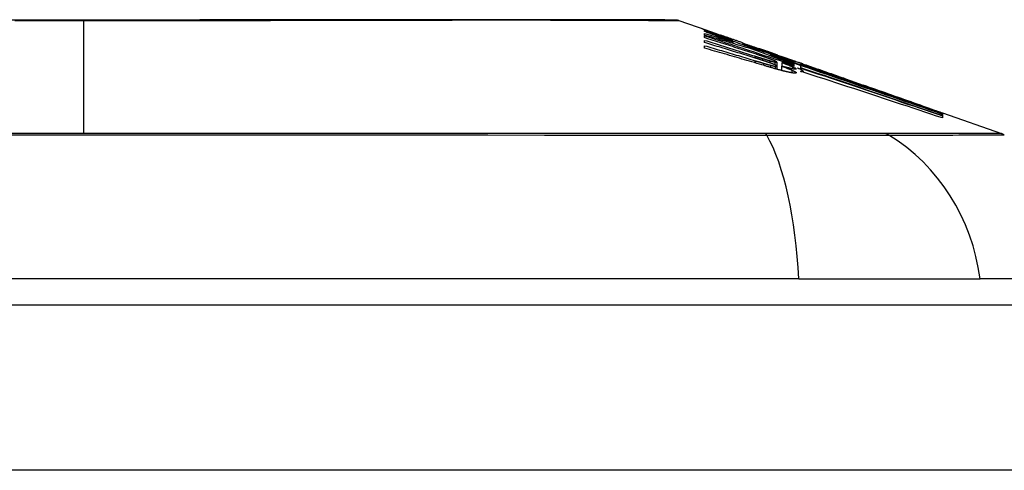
# Model space of a CAD drawing. Header units: inches. Extents: x 18 to 388, y 34 to 188.
# Tile 50 of 159: x 85.698 to 86.289, y 187.827 to 188.097. Entities that reach past the tile are written whole.
import ezdxf

# ---------------------------------------------------------------- set-up
doc = ezdxf.new("R2010")
doc.units = ezdxf.units.IN
doc.header["$MEASUREMENT"] = 0
doc.layers.add('Visible Edges(ANSI)', color=7, linetype='Continuous', lineweight=25)
doc.layers.add('Visible Tangent Edges(ANSI)', color=7, linetype='Continuous', lineweight=25)

msp = doc.modelspace()

# ---------------------------------------------------------------- linework, layer by layer
at = {"layer": 'Visible Edges(ANSI)'}
for p, q in [((86.09357, 188.09626), (86.11038, 188.09038)), ((86.10903, 188.08964), (86.10903, 188.09026)), ((86.10903, 188.08738), (86.10903, 188.08848)), ((86.10903, 188.08598), (86.10903, 188.08711)), ((86.10903, 188.08302), (86.10903, 188.08437)), ((86.11546, 188.08858), (86.11899, 188.08733)), ((86.11867, 188.0874), (86.11867, 188.08699)), ((86.1256, 188.08481), (86.1256, 188.0845)), ((86.12592, 188.08339), (86.12592, 188.08256)), ((86.10903, 188.07965), (86.10903, 188.08116)), ((86.13223, 188.08218), (86.13223, 188.08273)), ((86.1372, 188.0799), (86.1372, 188.07917)), ((86.14508, 188.07823), (86.14155, 188.07947)), ((86.14155, 188.07947), (86.14155, 188.07927)), ((86.14155, 188.07927), (86.14155, 188.07897)), ((86.1486, 188.07567), (86.1486, 188.07497)), ((86.15243, 188.07135), (86.15243, 188.06892)), ((86.15268, 188.07554), (86.1559, 188.07443)), ((86.15295, 188.07543), (86.15295, 188.07511)), ((86.16488, 188.06988), (86.15919, 188.07197)), ((86.161, 188.07266), (86.16558, 188.07106)), ((86.16258, 188.07167), (86.16258, 188.07121)), ((86.15243, 188.06892), (86.15243, 188.06706)), ((86.15512, 188.06899), (86.15512, 188.06634)), ((86.15533, 188.07109), (86.15533, 188.07108)), ((86.15533, 188.07108), (86.15533, 188.06893)), ((86.16258, 188.07053), (86.16258, 188.06979)), ((86.16258, 188.06948), (86.16258, 188.06871)), ((86.16475, 188.06776), (86.16671, 188.06711)), ((86.16671, 188.06921), (86.16488, 188.06988)), ((86.16565, 188.07103), (86.16558, 188.07106)), ((86.16671, 188.06794), (86.16671, 188.06921)), ((86.16671, 188.06711), (86.16671, 188.06772)), ((86.16671, 188.06711), (86.16671, 188.06687)), ((86.16685, 188.06967), (86.16685, 188.07035)), ((86.16685, 188.06967), (86.16685, 188.0695)), ((86.16817, 188.0701), (86.16817, 188.07007)), ((86.16817, 188.06588), (86.16817, 188.06527)), ((86.19361, 188.06125), (86.20417, 188.05755)), ((86.24942, 188.04155), (86.24942, 188.04103)), ((86.25165, 188.04093), (86.25165, 188.04026)), ((86.25165, 188.04093), (86.2871, 188.02852)), ((86.25165, 188.04077), (86.25165, 188.04076)), ((86.25165, 188.04077), (86.25165, 188.04077)), ((86.25165, 188.04076), (86.25165, 188.04026)), ((86.25165, 188.04017), (86.25165, 188.03927)), ((86.25165, 188.03913), (86.25165, 188.03788)), ((86.16545, 187.94162), (85.30807, 187.94162)), ((86.16545, 187.94162), (86.27423, 187.94162)), ((86.347, 187.94162), (86.27423, 187.94162)), ((18.28276, 187.92587), (89.88776, 187.92587))]:
    msp.add_line(p, q, dxfattribs=at)
at = {"layer": 'Visible Edges(ANSI)', "flags": 128}
for points in [[(86.09196, 188.09654), (86.09153, 188.09654), (86.09024, 188.09654), (86.0881, 188.09655), (86.08514, 188.09656), (86.08133, 188.09657), (86.07669, 188.09658), (86.07122, 188.09659), (86.06492, 188.09661), (86.05783, 188.09662), (86.04997, 188.09664), (86.04138, 188.09666), (86.03208, 188.09667), (86.02209, 188.09669), (86.0114, 188.09671), (86.00004, 188.09672), (85.98807, 188.09672), (85.97548, 188.09672), (85.96231, 188.09671), (85.9486, 188.09669), (85.93439, 188.09667), (85.91969, 188.09666), (85.90451, 188.09664), (85.88892, 188.09662), (85.87297, 188.09661), (85.85672, 188.09659), (85.84022, 188.09658), (85.82346, 188.09657), (85.80646, 188.09656), (85.78927, 188.09655), (85.77195, 188.09654), (85.75458, 188.09654), (85.73721, 188.09654), (85.71982, 188.09654), (85.70242, 188.09654), (85.68505, 188.09655)], [(86.11183, 188.08953), (86.11123, 188.08976), (86.11068, 188.08997), (86.11018, 188.09017), (86.10973, 188.09035), (86.10932, 188.09051), (86.10896, 188.09066), (86.10865, 188.09079), (86.10839, 188.0909), (86.10817, 188.091), (86.10799, 188.09108), (86.10786, 188.09114), (86.10776, 188.09119), (86.10771, 188.09122), (86.10769, 188.09125), (86.1077, 188.09125), (86.10776, 188.09125), (86.10785, 188.09122), (86.10798, 188.09119), (86.10816, 188.09113), (86.10837, 188.09106), (86.10864, 188.09098), (86.10895, 188.09087), (86.1093, 188.09075), (86.10971, 188.09061)], [(86.10903, 188.09026), (86.11011, 188.08987), (86.11118, 188.08948), (86.11226, 188.08908), (86.11334, 188.08868), (86.11443, 188.08828), (86.11553, 188.08788), (86.11663, 188.08748), (86.11773, 188.08707), (86.11885, 188.08666), (86.11998, 188.08624), (86.12111, 188.08583), (86.12226, 188.0854), (86.12342, 188.08498), (86.12459, 188.08455), (86.12577, 188.08411), (86.12697, 188.08367), (86.12819, 188.08322), (86.12942, 188.08277), (86.13067, 188.08231), (86.13194, 188.08184), (86.13322, 188.08137), (86.13453, 188.08088), (86.13586, 188.0804), (86.1372, 188.0799)], [(86.12592, 188.08339), (86.12518, 188.08366), (86.12445, 188.08394), (86.12373, 188.0842), (86.123, 188.08447), (86.12228, 188.08474), (86.12156, 188.08501), (86.12084, 188.08527), (86.12012, 188.08554), (86.11941, 188.0858), (86.1187, 188.08606), (86.11799, 188.08633), (86.11729, 188.08659), (86.11659, 188.08685), (86.11589, 188.08711), (86.11519, 188.08737), (86.11449, 188.08762), (86.1138, 188.08788), (86.11311, 188.08813), (86.11243, 188.08839), (86.11174, 188.08864), (86.11106, 188.08889), (86.11038, 188.08914), (86.10971, 188.08939), (86.10903, 188.08964)], [(86.10971, 188.09061), (86.10987, 188.09055), (86.11005, 188.09049), (86.11022, 188.09043), (86.11041, 188.09037), (86.1106, 188.0903), (86.1108, 188.09023), (86.111, 188.09016), (86.11121, 188.09008), (86.11143, 188.09001), (86.11165, 188.08993), (86.11189, 188.08985), (86.11212, 188.08976), (86.11237, 188.08968), (86.11262, 188.08959), (86.11288, 188.0895), (86.11314, 188.0894), (86.11341, 188.08931), (86.11368, 188.08921), (86.11396, 188.08911), (86.11425, 188.08901), (86.11454, 188.0889), (86.11484, 188.0888), (86.11515, 188.08869), (86.11546, 188.08858)], [(86.1256, 188.0845), (86.12494, 188.08474), (86.12427, 188.08498), (86.12361, 188.08521), (86.12295, 188.08545), (86.12229, 188.08568), (86.12164, 188.08592), (86.121, 188.08615), (86.12036, 188.08638), (86.11973, 188.08661), (86.11911, 188.08683), (86.1185, 188.08705), (86.11789, 188.08727), (86.1173, 188.08749), (86.11672, 188.0877), (86.11616, 188.08791), (86.11561, 188.08811), (86.11507, 188.08831), (86.11455, 188.0885), (86.11405, 188.08869), (86.11357, 188.08887), (86.1131, 188.08905), (86.11266, 188.08921), (86.11223, 188.08937), (86.11183, 188.08953)], [(86.10903, 188.08848), (86.10974, 188.08827), (86.11044, 188.08806), (86.11115, 188.08785), (86.11185, 188.08765), (86.11256, 188.08744), (86.11326, 188.08723), (86.11397, 188.08702), (86.11467, 188.08681), (86.11537, 188.0866), (86.11608, 188.08639), (86.11678, 188.08618), (86.11749, 188.08596), (86.11819, 188.08575), (86.11889, 188.08554), (86.1196, 188.08533), (86.1203, 188.08511), (86.121, 188.0849), (86.12171, 188.08469), (86.12241, 188.08447), (86.12311, 188.08426), (86.12381, 188.08404), (86.12451, 188.08383), (86.12521, 188.08361), (86.12592, 188.08339)], [(86.13752, 188.07908), (86.13634, 188.07944), (86.13516, 188.0798), (86.13397, 188.08015), (86.13279, 188.08051), (86.13161, 188.08086), (86.13043, 188.08122), (86.12924, 188.08157), (86.12806, 188.08192), (86.12687, 188.08227), (86.12568, 188.08262), (86.1245, 188.08297), (86.12331, 188.08332), (86.12212, 188.08367), (86.12093, 188.08401), (86.11974, 188.08435), (86.11856, 188.0847), (86.11737, 188.08504), (86.11618, 188.08538), (86.11499, 188.08571), (86.1138, 188.08605), (86.11261, 188.08639), (86.11142, 188.08672), (86.11023, 188.08705), (86.10903, 188.08738)], [(86.10903, 188.08711), (86.11126, 188.08638), (86.11349, 188.08566), (86.11572, 188.08493), (86.11796, 188.08421), (86.1202, 188.08348), (86.12244, 188.08274), (86.12468, 188.08201), (86.12692, 188.08128), (86.12916, 188.08054), (86.1314, 188.07981), (86.13364, 188.07907), (86.13589, 188.07833), (86.13813, 188.07759), (86.14037, 188.07685), (86.1426, 188.07611), (86.14484, 188.07537), (86.14707, 188.07464), (86.1493, 188.0739), (86.15152, 188.07316), (86.15374, 188.07242), (86.15596, 188.07168), (86.15817, 188.07095), (86.16038, 188.07021), (86.16258, 188.06948)], [(86.1401, 188.07601), (86.13882, 188.07642), (86.13753, 188.07684), (86.13624, 188.07726), (86.13494, 188.07768), (86.13365, 188.0781), (86.13236, 188.07851), (86.13107, 188.07893), (86.12977, 188.07935), (86.12848, 188.07976), (86.12718, 188.08018), (86.12589, 188.0806), (86.12459, 188.08101), (86.12329, 188.08143), (86.122, 188.08185), (86.1207, 188.08226), (86.1194, 188.08268), (86.11811, 188.08309), (86.11681, 188.0835), (86.11551, 188.08392), (86.11422, 188.08433), (86.11292, 188.08474), (86.11162, 188.08516), (86.11033, 188.08557), (86.10903, 188.08598)], [(86.10903, 188.08437), (86.11029, 188.08399), (86.11154, 188.0836), (86.11279, 188.08321), (86.11404, 188.08283), (86.1153, 188.08244), (86.11655, 188.08205), (86.1178, 188.08166), (86.11906, 188.08127), (86.12031, 188.08088), (86.12156, 188.08049), (86.12282, 188.0801), (86.12407, 188.07971), (86.12532, 188.07932), (86.12657, 188.07893), (86.12783, 188.07854), (86.12908, 188.07814), (86.13033, 188.07775), (86.13158, 188.07736), (86.13283, 188.07697), (86.13408, 188.07657), (86.13533, 188.07618), (86.13658, 188.07578), (86.13782, 188.07539), (86.13907, 188.075)], [(86.12188, 188.08635), (86.12139, 188.08651), (86.12095, 188.08667), (86.12055, 188.0868), (86.12019, 188.08693), (86.11987, 188.08704), (86.1196, 188.08713), (86.11936, 188.08721), (86.11917, 188.08727), (86.11901, 188.08732), (86.11888, 188.08736), (86.11878, 188.08739), (86.11872, 188.0874), (86.11868, 188.08741), (86.11867, 188.0874), (86.11869, 188.08739), (86.11874, 188.08736), (86.11885, 188.08731), (86.119, 188.08725), (86.11919, 188.08717), (86.11944, 188.08707), (86.11973, 188.08696), (86.12007, 188.08683), (86.12046, 188.08668), (86.12089, 188.08652)], [(86.12089, 188.08652), (86.12104, 188.08647), (86.1212, 188.08641), (86.12136, 188.08635), (86.12152, 188.08629), (86.12169, 188.08623), (86.12186, 188.08616), (86.12204, 188.0861), (86.12221, 188.08603), (86.1224, 188.08597), (86.12258, 188.0859), (86.12277, 188.08583), (86.12297, 188.08576), (86.12316, 188.08569), (86.12337, 188.08561), (86.12357, 188.08554), (86.12378, 188.08546), (86.12399, 188.08538), (86.12421, 188.08531), (86.12443, 188.08523), (86.12466, 188.08515), (86.12489, 188.08506), (86.12512, 188.08498), (86.12536, 188.0849), (86.1256, 188.08481)], [(86.13223, 188.08273), (86.13177, 188.08289), (86.13131, 188.08305), (86.13084, 188.08322), (86.13038, 188.08338), (86.12991, 188.08354), (86.12945, 188.0837), (86.12899, 188.08386), (86.12853, 188.08402), (86.12807, 188.08418), (86.12762, 188.08434), (86.12717, 188.0845), (86.12672, 188.08466), (86.12627, 188.08481), (86.12583, 188.08497), (86.12539, 188.08512), (86.12496, 188.08527), (86.12453, 188.08542), (86.12412, 188.08557), (86.12371, 188.08571), (86.12332, 188.08584), (86.12294, 188.08598), (86.12257, 188.08611), (86.12222, 188.08623), (86.12188, 188.08635)], [(86.13886, 188.07391), (86.13762, 188.07429), (86.13638, 188.07468), (86.13515, 188.07506), (86.13391, 188.07544), (86.13266, 188.07583), (86.13142, 188.07621), (86.13018, 188.07659), (86.12894, 188.07697), (86.1277, 188.07735), (86.12645, 188.07773), (86.12521, 188.07811), (86.12397, 188.07849), (86.12272, 188.07887), (86.12148, 188.07925), (86.12023, 188.07963), (86.11899, 188.08001), (86.11774, 188.08039), (86.1165, 188.08077), (86.11526, 188.08114), (86.11401, 188.08152), (86.11277, 188.08189), (86.11152, 188.08227), (86.11028, 188.08264), (86.10903, 188.08302)], [(86.10903, 188.08116), (86.1103, 188.0808), (86.11157, 188.08043), (86.11283, 188.08006), (86.1141, 188.07969), (86.11536, 188.07932), (86.11663, 188.07895), (86.1179, 188.07857), (86.11916, 188.0782), (86.12043, 188.07783), (86.12169, 188.07745), (86.12296, 188.07708), (86.12423, 188.0767), (86.12549, 188.07633), (86.12676, 188.07595), (86.12802, 188.07558), (86.12928, 188.0752), (86.13055, 188.07482), (86.13181, 188.07444), (86.13307, 188.07407), (86.13434, 188.07369), (86.1356, 188.07331), (86.13686, 188.07293), (86.13812, 188.07255), (86.13938, 188.07217)], [(86.14487, 188.06923), (86.14338, 188.06967), (86.14189, 188.07012), (86.14041, 188.07056), (86.13892, 188.071), (86.13743, 188.07144), (86.13594, 188.07188), (86.13444, 188.07231), (86.13295, 188.07275), (86.13146, 188.07319), (86.12997, 188.07363), (86.12847, 188.07406), (86.12698, 188.0745), (86.12548, 188.07493), (86.12399, 188.07536), (86.12249, 188.0758), (86.121, 188.07623), (86.1195, 188.07666), (86.11801, 188.07709), (86.11651, 188.07752), (86.11502, 188.07794), (86.11352, 188.07837), (86.11203, 188.0788), (86.11053, 188.07922), (86.10903, 188.07965)], [(86.13223, 188.08265), (86.13274, 188.08248), (86.13324, 188.0823), (86.13372, 188.08213), (86.13419, 188.08197), (86.13463, 188.08181), (86.13506, 188.08167), (86.13546, 188.08152), (86.13585, 188.08139), (86.13621, 188.08126), (86.13657, 188.08114), (86.13693, 188.08101), (86.13729, 188.08089), (86.13765, 188.08076), (86.13801, 188.08064), (86.13836, 188.08051), (86.13872, 188.08039), (86.13908, 188.08026), (86.13943, 188.08014), (86.13979, 188.08001), (86.14014, 188.07989), (86.1405, 188.07977), (86.14085, 188.07964), (86.1412, 188.07952), (86.14155, 188.0794)], [(86.14414, 188.07808), (86.14365, 188.07825), (86.14316, 188.07842), (86.14267, 188.07859), (86.14218, 188.07875), (86.14169, 188.07892), (86.14119, 188.07909), (86.1407, 188.07926), (86.14021, 188.07943), (86.13971, 188.0796), (86.13922, 188.07977), (86.13872, 188.07994), (86.13822, 188.08011), (86.13773, 188.08028), (86.13723, 188.08045), (86.13673, 188.08062), (86.13623, 188.0808), (86.13573, 188.08097), (86.13524, 188.08114), (86.13474, 188.08131), (86.13424, 188.08149), (86.13374, 188.08166), (86.13324, 188.08183), (86.13273, 188.08201), (86.13223, 188.08218)], [(86.1372, 188.0799), (86.13826, 188.07956), (86.13932, 188.07923), (86.14038, 188.07889), (86.14144, 188.07855), (86.1425, 188.07821), (86.14356, 188.07787), (86.14462, 188.07753), (86.14568, 188.07719), (86.14674, 188.07685), (86.1478, 188.07651), (86.14886, 188.07617), (86.14992, 188.07582), (86.15098, 188.07548), (86.15204, 188.07514), (86.15309, 188.07479), (86.15415, 188.07445), (86.15521, 188.0741), (86.15626, 188.07375), (86.15732, 188.07341), (86.15837, 188.07306), (86.15942, 188.07271), (86.16048, 188.07237), (86.16153, 188.07202), (86.16258, 188.07167)], [(86.16258, 188.06979), (86.16157, 188.07016), (86.16056, 188.07053), (86.15955, 188.07091), (86.15855, 188.07128), (86.15754, 188.07165), (86.15653, 188.07202), (86.15553, 188.0724), (86.15451, 188.07277), (86.1535, 188.07315), (86.15248, 188.07352), (86.15146, 188.0739), (86.15044, 188.07428), (86.14941, 188.07467), (86.14837, 188.07505), (86.14733, 188.07544), (86.14627, 188.07583), (86.14522, 188.07622), (86.14415, 188.07662), (86.14307, 188.07702), (86.14198, 188.07742), (86.14088, 188.07783), (86.13977, 188.07824), (86.13865, 188.07866), (86.13752, 188.07908)], [(86.14155, 188.07927), (86.14193, 188.07914), (86.14231, 188.07901), (86.14269, 188.07887), (86.14307, 188.07874), (86.14345, 188.07861), (86.14383, 188.07848), (86.14421, 188.07835), (86.14458, 188.07822), (86.14496, 188.07809), (86.14533, 188.07797), (86.1457, 188.07784), (86.14606, 188.07771), (86.14642, 188.07759), (86.14678, 188.07747), (86.14713, 188.07735), (86.14748, 188.07723), (86.14782, 188.07711), (86.14816, 188.077), (86.14849, 188.07689), (86.14881, 188.07678), (86.14913, 188.07667), (86.14945, 188.07656), (86.14975, 188.07646), (86.15005, 188.07636)], [(86.15429, 188.07467), (86.15391, 188.07479), (86.15351, 188.07493), (86.15312, 188.07506), (86.15272, 188.07519), (86.15232, 188.07532), (86.15192, 188.07546), (86.15151, 188.0756), (86.1511, 188.07573), (86.15069, 188.07587), (86.15027, 188.07601), (86.14985, 188.07615), (86.14943, 188.07629), (86.149, 188.07644), (86.14857, 188.07658), (86.14814, 188.07673), (86.14771, 188.07687), (86.14727, 188.07702), (86.14683, 188.07717), (86.14639, 188.07732), (86.14595, 188.07747), (86.1455, 188.07762), (86.14505, 188.07778), (86.1446, 188.07793), (86.14414, 188.07808)], [(86.1488, 188.07693), (86.14866, 188.07698), (86.14852, 188.07703), (86.14838, 188.07708), (86.14823, 188.07713), (86.14808, 188.07718), (86.14794, 188.07723), (86.14779, 188.07728), (86.14764, 188.07733), (86.14749, 188.07739), (86.14733, 188.07744), (86.14718, 188.07749), (86.14703, 188.07755), (86.14687, 188.0776), (86.14671, 188.07766), (86.14656, 188.07771), (86.1464, 188.07777), (86.14624, 188.07783), (86.14607, 188.07788), (86.14591, 188.07794), (86.14575, 188.078), (86.14558, 188.07806), (86.14541, 188.07811), (86.14524, 188.07817), (86.14508, 188.07823)], [(86.14378, 188.07235), (86.14358, 188.07242), (86.14337, 188.07248), (86.14317, 188.07255), (86.14297, 188.07261), (86.14276, 188.07268), (86.14256, 188.07275), (86.14235, 188.07281), (86.14215, 188.07288), (86.14194, 188.07294), (86.14174, 188.07301), (86.14153, 188.07307), (86.14133, 188.07314), (86.14112, 188.0732), (86.14092, 188.07327), (86.14071, 188.07333), (86.14051, 188.0734), (86.1403, 188.07346), (86.1401, 188.07352), (86.13989, 188.07359), (86.13969, 188.07365), (86.13948, 188.07372), (86.13927, 188.07378), (86.13907, 188.07385), (86.13886, 188.07391)], [(86.13907, 188.075), (86.13926, 188.07493), (86.13946, 188.07487), (86.13966, 188.07481), (86.13985, 188.07475), (86.14005, 188.07468), (86.14025, 188.07462), (86.14044, 188.07456), (86.14064, 188.0745), (86.14084, 188.07444), (86.14103, 188.07437), (86.14123, 188.07431), (86.14142, 188.07425), (86.14162, 188.07419), (86.14182, 188.07413), (86.14201, 188.07406), (86.14221, 188.074), (86.14241, 188.07394), (86.1426, 188.07388), (86.1428, 188.07382), (86.143, 188.07376), (86.14319, 188.07369), (86.14339, 188.07363), (86.14358, 188.07357), (86.14378, 188.07351)], [(86.13938, 188.07217), (86.13959, 188.0721), (86.1398, 188.07204), (86.14001, 188.07198), (86.14022, 188.07191), (86.14044, 188.07185), (86.14065, 188.07179), (86.14086, 188.07172), (86.14107, 188.07166), (86.14128, 188.07159), (86.14149, 188.07153), (86.14171, 188.07147), (86.14192, 188.0714), (86.14213, 188.07134), (86.14234, 188.07128), (86.14255, 188.07121), (86.14277, 188.07115), (86.14298, 188.07109), (86.14319, 188.07102), (86.1434, 188.07096), (86.14361, 188.0709), (86.14382, 188.07084), (86.14403, 188.07077), (86.14424, 188.07071), (86.14445, 188.07065)], [(86.14647, 188.07386), (86.14623, 188.07395), (86.14598, 188.07404), (86.14572, 188.07413), (86.14547, 188.07421), (86.14521, 188.0743), (86.14495, 188.07439), (86.14468, 188.07449), (86.14442, 188.07458), (86.14415, 188.07467), (86.14389, 188.07476), (86.14362, 188.07485), (86.14335, 188.07494), (86.14309, 188.07502), (86.14282, 188.07511), (86.14255, 188.0752), (86.14228, 188.07529), (86.14201, 188.07538), (86.14173, 188.07547), (86.14146, 188.07556), (86.14119, 188.07565), (86.14092, 188.07574), (86.14065, 188.07583), (86.14037, 188.07592), (86.1401, 188.07601)], [(86.14378, 188.07351), (86.14396, 188.07345), (86.14415, 188.07339), (86.14433, 188.07334), (86.14451, 188.07328), (86.14469, 188.07322), (86.14488, 188.07317), (86.14506, 188.07311), (86.14524, 188.07305), (86.14542, 188.073), (86.1456, 188.07294), (86.14578, 188.07289), (86.14596, 188.07283), (86.14614, 188.07278), (86.14632, 188.07273), (86.1465, 188.07267), (86.14668, 188.07262), (86.14685, 188.07256), (86.14703, 188.07251), (86.14721, 188.07246), (86.14738, 188.07241), (86.14756, 188.07236), (86.14773, 188.0723), (86.14791, 188.07225), (86.14808, 188.0722)], [(86.14813, 188.07088), (86.14796, 188.07094), (86.14779, 188.071), (86.14762, 188.07106), (86.14745, 188.07112), (86.14727, 188.07118), (86.1471, 188.07124), (86.14692, 188.07131), (86.14674, 188.07137), (86.14656, 188.07143), (86.14639, 188.07149), (86.1462, 188.07155), (86.14602, 188.07161), (86.14584, 188.07167), (86.14566, 188.07173), (86.14547, 188.0718), (86.14529, 188.07186), (86.1451, 188.07192), (86.14492, 188.07198), (86.14473, 188.07204), (86.14454, 188.0721), (86.14435, 188.07217), (86.14416, 188.07223), (86.14397, 188.07229), (86.14378, 188.07235)], [(86.1502, 188.07247), (86.15008, 188.07252), (86.14995, 188.07257), (86.14981, 188.07262), (86.14968, 188.07268), (86.14954, 188.07273), (86.1494, 188.07279), (86.14925, 188.07284), (86.1491, 188.0729), (86.14895, 188.07296), (86.1488, 188.07301), (86.14865, 188.07307), (86.14849, 188.07313), (86.14833, 188.07319), (86.14817, 188.07325), (86.14801, 188.07331), (86.14784, 188.07337), (86.14767, 188.07343), (86.14751, 188.07349), (86.14734, 188.07355), (86.14717, 188.07361), (86.14699, 188.07367), (86.14682, 188.07374), (86.14665, 188.0738), (86.14647, 188.07386)], [(86.14808, 188.0722), (86.14824, 188.07216), (86.14839, 188.07211), (86.14855, 188.07207), (86.1487, 188.07202), (86.14885, 188.07198), (86.149, 188.07194), (86.14915, 188.0719), (86.14929, 188.07186), (86.14944, 188.07182), (86.14958, 188.07178), (86.14972, 188.07175), (86.14985, 188.07171), (86.14998, 188.07167), (86.15011, 188.07164), (86.15024, 188.07161), (86.15036, 188.07158), (86.15048, 188.07155), (86.1506, 188.07152), (86.15071, 188.07149), (86.15083, 188.07147), (86.15093, 188.07144), (86.15104, 188.07142), (86.15114, 188.07139), (86.15124, 188.07137)], [(86.16258, 188.07121), (86.162, 188.0714), (86.16142, 188.07159), (86.16083, 188.07178), (86.16025, 188.07196), (86.15967, 188.07215), (86.15909, 188.07234), (86.15851, 188.07252), (86.15792, 188.07271), (86.15734, 188.0729), (86.15676, 188.07308), (86.15618, 188.07327), (86.15559, 188.07345), (86.15501, 188.07364), (86.15443, 188.07383), (86.15384, 188.07401), (86.15326, 188.0742), (86.15268, 188.07438), (86.1521, 188.07457), (86.15151, 188.07475), (86.15093, 188.07493), (86.15035, 188.07512), (86.14976, 188.0753), (86.14918, 188.07548), (86.1486, 188.07567)], [(86.1486, 188.07567), (86.14916, 188.07546), (86.14972, 188.07525), (86.15029, 188.07504), (86.15086, 188.07483), (86.15143, 188.07462), (86.15201, 188.07441), (86.15258, 188.0742), (86.15316, 188.07399), (86.15374, 188.07378), (86.15432, 188.07356), (86.1549, 188.07335), (86.15548, 188.07313), (86.15607, 188.07292), (86.15665, 188.0727), (86.15724, 188.07249), (86.15783, 188.07227), (86.15842, 188.07205), (86.15901, 188.07184), (86.1596, 188.07162), (86.1602, 188.0714), (86.16079, 188.07118), (86.16139, 188.07096), (86.16198, 188.07075), (86.16258, 188.07053)], [(86.15176, 188.07588), (86.15166, 188.07591), (86.15157, 188.07595), (86.15147, 188.07598), (86.15137, 188.07602), (86.15126, 188.07606), (86.15116, 188.07609), (86.15105, 188.07613), (86.15094, 188.07617), (86.15083, 188.07621), (86.15071, 188.07625), (86.15059, 188.0763), (86.15047, 188.07634), (86.15035, 188.07638), (86.15022, 188.07643), (86.15009, 188.07647), (86.14996, 188.07652), (86.14982, 188.07657), (86.14968, 188.07662), (86.14954, 188.07667), (86.1494, 188.07672), (86.14926, 188.07677), (86.14911, 188.07682), (86.14896, 188.07687), (86.1488, 188.07693)], [(86.15005, 188.07636), (86.15047, 188.07621), (86.15087, 188.07608), (86.15123, 188.07596), (86.15155, 188.07586), (86.15183, 188.07576), (86.15208, 188.07568), (86.15229, 188.07562), (86.15247, 188.07556), (86.15262, 188.07551), (86.15273, 188.07548), (86.15282, 188.07545), (86.15289, 188.07544), (86.15293, 188.07543), (86.15294, 188.07543), (86.15294, 188.07543), (86.15292, 188.07545), (86.15288, 188.07547), (86.15281, 188.07549), (86.15271, 188.07553), (86.15259, 188.07558), (86.15243, 188.07564), (86.15224, 188.0757), (86.15202, 188.07579), (86.15176, 188.07588)], [(86.15196, 188.07168), (86.15192, 188.07171), (86.15187, 188.07173), (86.15182, 188.07176), (86.15177, 188.07178), (86.15171, 188.07181), (86.15166, 188.07184), (86.1516, 188.07187), (86.15153, 188.0719), (86.15147, 188.07193), (86.1514, 188.07196), (86.15133, 188.07199), (86.15125, 188.07203), (86.15118, 188.07206), (86.1511, 188.0721), (86.15102, 188.07213), (86.15093, 188.07217), (86.15085, 188.0722), (86.15076, 188.07224), (86.15067, 188.07228), (86.15058, 188.07231), (86.15049, 188.07235), (86.15039, 188.07239), (86.1503, 188.07243), (86.1502, 188.07247)], [(86.15124, 188.07137), (86.15139, 188.07134), (86.15153, 188.07131), (86.15166, 188.07129), (86.15177, 188.07127), (86.15187, 188.07126), (86.15196, 188.07125), (86.15204, 188.07124), (86.15212, 188.07124), (86.15218, 188.07124), (86.15223, 188.07124), (86.15228, 188.07125), (86.15232, 188.07125), (86.15235, 188.07126), (86.15238, 188.07127), (86.1524, 188.07129), (86.15241, 188.0713), (86.15242, 188.07132), (86.15243, 188.07134), (86.15242, 188.07136), (86.1524, 188.07139), (86.15235, 188.07144), (86.15227, 188.0715), (86.15214, 188.07158), (86.15196, 188.07168)], [(86.16139, 188.07234), (86.16117, 188.07241), (86.16094, 188.07248), (86.16071, 188.07256), (86.16047, 188.07264), (86.16022, 188.07272), (86.15997, 188.0728), (86.15971, 188.07288), (86.15944, 188.07297), (86.15917, 188.07306), (86.15889, 188.07315), (86.1586, 188.07324), (86.15831, 188.07334), (86.15801, 188.07344), (86.1577, 188.07354), (86.15738, 188.07364), (86.15706, 188.07375), (86.15674, 188.07386), (86.1564, 188.07397), (86.15607, 188.07408), (86.15572, 188.07419), (86.15537, 188.07431), (86.15502, 188.07442), (86.15466, 188.07454), (86.15429, 188.07467)], [(86.1559, 188.07443), (86.15621, 188.07432), (86.15652, 188.07422), (86.15682, 188.07411), (86.15712, 188.07401), (86.15741, 188.07391), (86.1577, 188.07381), (86.15798, 188.07371), (86.15825, 188.07362), (86.15852, 188.07352), (86.15879, 188.07343), (86.15904, 188.07334), (86.1593, 188.07325), (86.15954, 188.07317), (86.15978, 188.07308), (86.16002, 188.073), (86.16025, 188.07292), (86.16047, 188.07285), (86.16068, 188.07277), (86.16089, 188.0727), (86.1611, 188.07263), (86.16129, 188.07256), (86.16149, 188.07249), (86.16167, 188.07242), (86.16185, 188.07236)], [(86.15915, 188.07214), (86.15947, 188.07204), (86.15979, 188.07194), (86.16011, 188.07183), (86.16043, 188.07173), (86.16076, 188.07163), (86.16108, 188.07153), (86.1614, 188.07142), (86.16172, 188.07132), (86.16204, 188.07122), (86.16236, 188.07112), (86.16268, 188.07101), (86.163, 188.07091), (86.16332, 188.07081), (86.16364, 188.0707), (86.16396, 188.0706), (86.16428, 188.0705), (86.16461, 188.0704), (86.16493, 188.07029), (86.16525, 188.07019), (86.16557, 188.07009), (86.16589, 188.06998), (86.16621, 188.06988), (86.16653, 188.06978), (86.16685, 188.06967)], [(86.25165, 188.04026), (86.24793, 188.04155), (86.24418, 188.04285), (86.24041, 188.04415), (86.23662, 188.04546), (86.2328, 188.04678), (86.22897, 188.04811), (86.22512, 188.04944), (86.22125, 188.05077), (86.21738, 188.05211), (86.21349, 188.05345), (86.2096, 188.0548), (86.20569, 188.05614), (86.20179, 188.05749), (86.19788, 188.05883), (86.19397, 188.06018), (86.19007, 188.06152), (86.18617, 188.06287), (86.18227, 188.06421), (86.17839, 188.06554), (86.17451, 188.06687), (86.17065, 188.0682), (86.1668, 188.06952), (86.16296, 188.07083), (86.15915, 188.07214)], [(86.15919, 188.07197), (86.163, 188.07067), (86.16684, 188.06936), (86.17068, 188.06804), (86.17455, 188.06672), (86.17842, 188.06539), (86.18231, 188.06406), (86.1862, 188.06272), (86.1901, 188.06139), (86.194, 188.06005), (86.1979, 188.0587), (86.20181, 188.05736), (86.20571, 188.05602), (86.20961, 188.05468), (86.2135, 188.05334), (86.21739, 188.052), (86.22126, 188.05066), (86.22513, 188.04933), (86.22897, 188.048), (86.2328, 188.04668), (86.23662, 188.04536), (86.24041, 188.04405), (86.24418, 188.04275), (86.24793, 188.04146), (86.25165, 188.04017)], [(86.16185, 188.07236), (86.16223, 188.07223), (86.16257, 188.07211), (86.16287, 188.072), (86.16314, 188.0719), (86.16337, 188.07182), (86.16356, 188.07175), (86.16372, 188.07169), (86.16385, 188.07164), (86.16394, 188.0716), (86.164, 188.07157), (86.16403, 188.07156), (86.16402, 188.07155), (86.16399, 188.07155), (86.16393, 188.07156), (86.16384, 188.07159), (86.16372, 188.07162), (86.16356, 188.07167), (86.16336, 188.07172), (86.16313, 188.07179), (86.16286, 188.07188), (86.16255, 188.07197), (86.16221, 188.07208), (86.16182, 188.0722), (86.16139, 188.07234)], [(86.14445, 188.07065), (86.14463, 188.0706), (86.14481, 188.07054), (86.14499, 188.07049), (86.14517, 188.07044), (86.14534, 188.07039), (86.14552, 188.07033), (86.1457, 188.07028), (86.14588, 188.07023), (86.14605, 188.07018), (86.14623, 188.07013), (86.1464, 188.07008), (86.14658, 188.07003), (86.14675, 188.06998), (86.14692, 188.06993), (86.1471, 188.06989), (86.14727, 188.06984), (86.14744, 188.06979), (86.14761, 188.06975), (86.14778, 188.0697), (86.14794, 188.06965), (86.14811, 188.06961), (86.14827, 188.06957), (86.14844, 188.06952), (86.1486, 188.06948)], [(86.15372, 188.06671), (86.15337, 188.0668), (86.15302, 188.06689), (86.15266, 188.06699), (86.15231, 188.06709), (86.15194, 188.06719), (86.15158, 188.06729), (86.15121, 188.06739), (86.15085, 188.0675), (86.15048, 188.0676), (86.1501, 188.06771), (86.14973, 188.06781), (86.14936, 188.06792), (86.14898, 188.06803), (86.14861, 188.06813), (86.14823, 188.06824), (86.14786, 188.06835), (86.14748, 188.06846), (86.1471, 188.06857), (86.14673, 188.06868), (86.14635, 188.06879), (86.14598, 188.0689), (86.14561, 188.06901), (86.14524, 188.06912), (86.14487, 188.06923)], [(86.15124, 188.06968), (86.15114, 188.06972), (86.15104, 188.06977), (86.15093, 188.06981), (86.15083, 188.06986), (86.15072, 188.0699), (86.1506, 188.06995), (86.15049, 188.06999), (86.15037, 188.07004), (86.15025, 188.07009), (86.15012, 188.07014), (86.15, 188.07019), (86.14987, 188.07024), (86.14974, 188.07029), (86.1496, 188.07034), (86.14946, 188.07039), (86.14932, 188.07045), (86.14918, 188.0705), (86.14904, 188.07055), (86.14889, 188.07061), (86.14874, 188.07066), (86.14859, 188.07072), (86.14844, 188.07077), (86.14829, 188.07083), (86.14813, 188.07088)], [(86.1486, 188.06948), (86.14874, 188.06944), (86.14888, 188.06941), (86.14902, 188.06937), (86.14916, 188.06934), (86.1493, 188.0693), (86.14943, 188.06927), (86.14956, 188.06924), (86.14969, 188.0692), (86.14982, 188.06917), (86.14994, 188.06915), (86.15007, 188.06912), (86.15019, 188.06909), (86.1503, 188.06906), (86.15042, 188.06904), (86.15053, 188.06901), (86.15063, 188.06899), (86.15074, 188.06897), (86.15084, 188.06895), (86.15094, 188.06893), (86.15104, 188.06891), (86.15113, 188.06889), (86.15122, 188.06888), (86.15131, 188.06886), (86.15139, 188.06885)], [(86.15139, 188.06885), (86.15156, 188.06882), (86.1517, 188.0688), (86.15183, 188.06879), (86.15195, 188.06878), (86.15205, 188.06878), (86.15213, 188.06878), (86.1522, 188.06878), (86.15226, 188.06879), (86.15231, 188.0688), (86.15235, 188.06882), (86.15239, 188.06884), (86.15241, 188.06886), (86.15242, 188.06888), (86.15243, 188.06891), (86.15242, 188.06895), (86.1524, 188.06899), (86.15236, 188.06905), (86.1523, 188.06911), (86.1522, 188.06918), (86.15208, 188.06926), (86.15192, 188.06935), (86.15173, 188.06945), (86.15151, 188.06956), (86.15124, 188.06968)], [(86.15968, 188.06523), (86.15947, 188.06528), (86.15926, 188.06532), (86.15905, 188.06537), (86.15883, 188.06542), (86.15861, 188.06547), (86.15838, 188.06552), (86.15815, 188.06558), (86.15792, 188.06563), (86.15768, 188.06569), (86.15743, 188.06575), (86.15719, 188.06581), (86.15694, 188.06587), (86.15668, 188.06594), (86.15643, 188.066), (86.15617, 188.06607), (86.1559, 188.06613), (86.15564, 188.0662), (86.15537, 188.06627), (86.1551, 188.06634), (86.15483, 188.06641), (86.15456, 188.06648), (86.15428, 188.06656), (86.154, 188.06663), (86.15372, 188.06671)], [(86.15512, 188.06899), (86.15543, 188.06888), (86.15574, 188.06876), (86.15603, 188.06865), (86.15633, 188.06854), (86.15662, 188.06843), (86.15691, 188.06833), (86.15719, 188.06822), (86.15747, 188.06811), (86.15774, 188.06801), (86.15801, 188.0679), (86.15827, 188.0678), (86.15853, 188.0677), (86.15879, 188.0676), (86.15904, 188.0675), (86.15929, 188.0674), (86.15953, 188.0673), (86.15977, 188.06721), (86.16001, 188.06711), (86.16024, 188.06702), (86.16046, 188.06692), (86.16069, 188.06683), (86.16091, 188.06674), (86.16112, 188.06665), (86.16134, 188.06656)], [(86.16206, 188.06724), (86.16188, 188.06727), (86.16169, 188.06731), (86.16149, 188.06735), (86.16127, 188.06739), (86.16105, 188.06744), (86.16081, 188.06749), (86.16057, 188.06755), (86.16031, 188.06761), (86.16004, 188.06767), (86.15976, 188.06774), (86.15947, 188.06781), (86.15917, 188.06789), (86.15887, 188.06797), (86.15856, 188.06805), (86.15824, 188.06813), (86.15791, 188.06822), (86.15758, 188.06831), (86.15724, 188.0684), (86.1569, 188.06849), (86.15655, 188.06859), (86.1562, 188.06869), (86.15584, 188.06879), (86.15548, 188.06889), (86.15512, 188.06899)], [(86.16258, 188.06871), (86.16228, 188.06881), (86.16197, 188.06891), (86.16167, 188.06901), (86.16137, 188.06911), (86.16107, 188.06921), (86.16077, 188.06931), (86.16046, 188.06941), (86.16016, 188.06951), (86.15986, 188.06961), (86.15956, 188.0697), (86.15926, 188.0698), (86.15895, 188.0699), (86.15865, 188.07), (86.15835, 188.0701), (86.15805, 188.0702), (86.15775, 188.0703), (86.15744, 188.0704), (86.15714, 188.0705), (86.15684, 188.0706), (86.15654, 188.0707), (86.15623, 188.0708), (86.15593, 188.07089), (86.15563, 188.07099), (86.15533, 188.07109)], [(86.15533, 188.07108), (86.15565, 188.07096), (86.15597, 188.07084), (86.15629, 188.07072), (86.1566, 188.07061), (86.1569, 188.07049), (86.15721, 188.07038), (86.15751, 188.07026), (86.1578, 188.07015), (86.15809, 188.07004), (86.15837, 188.06993), (86.15865, 188.06982), (86.15893, 188.06971), (86.1592, 188.06961), (86.15946, 188.0695), (86.15972, 188.0694), (86.15997, 188.0693), (86.16021, 188.0692), (86.16045, 188.0691), (86.16068, 188.069), (86.16091, 188.06891), (86.16113, 188.06882), (86.16134, 188.06873), (86.16155, 188.06864), (86.16175, 188.06855)], [(86.16134, 188.06656), (86.16157, 188.06646), (86.16179, 188.06636), (86.162, 188.06627), (86.1622, 188.06618), (86.16239, 188.06609), (86.16257, 188.066), (86.16273, 188.06592), (86.16289, 188.06584), (86.16304, 188.06577), (86.16318, 188.06569), (86.1633, 188.06562), (86.16342, 188.06556), (86.16354, 188.06548), (86.16367, 188.0654), (86.16379, 188.0653), (86.1639, 188.06521), (86.16398, 188.06511), (86.16402, 188.06501), (86.16401, 188.06492), (86.16394, 188.06484), (86.16381, 188.06478), (86.16361, 188.06473), (86.16334, 188.06471), (86.16299, 188.06471)], [(86.16175, 188.06855), (86.1622, 188.06835), (86.1626, 188.06817), (86.16295, 188.068), (86.16325, 188.06784), (86.16349, 188.0677), (86.16369, 188.06758), (86.16383, 188.06747), (86.16393, 188.06738), (86.164, 188.06731), (86.16403, 188.06725), (86.16403, 188.0672), (86.164, 188.06716), (86.16396, 188.06712), (86.1639, 188.0671), (86.16382, 188.06708), (86.16371, 188.06707), (86.16359, 188.06706), (86.16344, 188.06706), (86.16326, 188.06707), (86.16307, 188.06709), (86.16285, 188.06712), (86.16261, 188.06715), (86.16235, 188.06719), (86.16206, 188.06724)], [(86.16536, 188.06749), (86.16534, 188.0675), (86.16531, 188.06751), (86.16529, 188.06752), (86.16526, 188.06754), (86.16524, 188.06755), (86.16521, 188.06756), (86.16519, 188.06757), (86.16516, 188.06758), (86.16514, 188.06759), (86.16511, 188.0676), (86.16509, 188.06761), (86.16506, 188.06762), (86.16503, 188.06763), (86.16501, 188.06764), (86.16498, 188.06766), (86.16496, 188.06767), (86.16493, 188.06768), (86.1649, 188.06769), (86.16488, 188.0677), (86.16485, 188.06771), (86.16483, 188.06772), (86.1648, 188.06773), (86.16477, 188.06774), (86.16475, 188.06776)], [(86.16649, 188.06581), (86.16674, 188.06577), (86.16697, 188.06575), (86.16718, 188.06573), (86.16737, 188.06571), (86.16754, 188.0657), (86.16768, 188.0657), (86.16781, 188.06571), (86.16792, 188.06572), (86.16801, 188.06574), (86.16807, 188.06576), (86.16813, 188.06579), (86.16816, 188.06584), (86.16817, 188.06589), (86.16815, 188.06596), (86.16809, 188.06604), (86.16798, 188.06614), (86.16783, 188.06625), (86.16763, 188.06639), (86.16737, 188.06653), (86.16707, 188.06669), (86.16672, 188.06687), (86.16632, 188.06706), (86.16587, 188.06727), (86.16536, 188.06749)], [(86.16794, 188.07015), (86.16802, 188.07013), (86.16808, 188.07011), (86.16812, 188.0701), (86.16815, 188.0701), (86.16816, 188.0701), (86.16817, 188.0701), (86.16816, 188.07011), (86.16813, 188.07013), (86.16809, 188.07015), (86.16804, 188.07017), (86.16797, 188.0702), (86.16788, 188.07023), (86.16778, 188.07027), (86.16767, 188.07031), (86.16754, 188.07036), (86.16739, 188.07041), (86.16723, 188.07047), (86.16705, 188.07054), (86.16686, 188.07061), (86.16665, 188.07068), (86.16642, 188.07076), (86.16618, 188.07085), (86.16592, 188.07094), (86.16565, 188.07103)], [(86.25165, 188.03788), (86.24818, 188.03903), (86.24469, 188.0402), (86.24119, 188.04136), (86.23768, 188.04253), (86.23416, 188.0437), (86.23062, 188.04487), (86.22708, 188.04604), (86.22353, 188.04722), (86.21997, 188.04839), (86.2164, 188.04957), (86.21284, 188.05074), (86.20926, 188.05192), (86.20569, 188.05309), (86.20211, 188.05426), (86.19853, 188.05543), (86.19495, 188.0566), (86.19138, 188.05777), (86.1878, 188.05893), (86.18424, 188.06009), (86.18067, 188.06124), (86.17711, 188.06239), (86.17356, 188.06353), (86.17002, 188.06467), (86.16649, 188.06581)], [(86.25165, 188.03927), (86.2482, 188.04044), (86.24473, 188.04163), (86.24125, 188.04281), (86.23775, 188.044), (86.23424, 188.0452), (86.23071, 188.04639), (86.22718, 188.04759), (86.22363, 188.04879), (86.22008, 188.05), (86.21652, 188.0512), (86.21295, 188.05241), (86.20938, 188.05362), (86.20581, 188.05482), (86.20224, 188.05603), (86.19866, 188.05723), (86.19509, 188.05844), (86.19152, 188.05964), (86.18796, 188.06083), (86.18439, 188.06203), (86.18084, 188.06322), (86.17729, 188.06441), (86.17376, 188.06559), (86.17023, 188.06677), (86.16671, 188.06794)], [(86.16671, 188.06772), (86.17023, 188.06655), (86.17376, 188.06538), (86.1773, 188.0642), (86.18084, 188.06302), (86.1844, 188.06183), (86.18796, 188.06064), (86.19152, 188.05944), (86.19509, 188.05825), (86.19867, 188.05705), (86.20224, 188.05585), (86.20581, 188.05465), (86.20938, 188.05344), (86.21295, 188.05224), (86.21652, 188.05104), (86.22008, 188.04984), (86.22363, 188.04864), (86.22717, 188.04744), (86.23071, 188.04624), (86.23423, 188.04505), (86.23775, 188.04386), (86.24124, 188.04267), (86.24473, 188.04148), (86.2482, 188.04031), (86.25165, 188.03913)], [(86.16685, 188.07035), (86.17026, 188.06916), (86.17368, 188.06797), (86.17711, 188.06678), (86.18056, 188.06557), (86.18402, 188.06437), (86.18748, 188.06316), (86.19095, 188.06195), (86.19442, 188.06074), (86.1979, 188.05953), (86.20138, 188.05832), (86.20486, 188.0571), (86.20834, 188.05589), (86.21181, 188.05468), (86.21528, 188.05347), (86.21875, 188.05226), (86.2222, 188.05105), (86.22565, 188.04985), (86.22909, 188.04865), (86.23252, 188.04745), (86.23593, 188.04626), (86.23933, 188.04508), (86.24271, 188.0439), (86.24607, 188.04272), (86.24942, 188.04155)], [(86.19361, 188.06125), (86.19255, 188.06162), (86.19148, 188.06199), (86.19042, 188.06236), (86.18935, 188.06273), (86.18829, 188.06311), (86.18722, 188.06348), (86.18615, 188.06385), (86.18508, 188.06422), (86.18401, 188.0646), (86.18294, 188.06497), (86.18187, 188.06534), (86.1808, 188.06571), (86.17972, 188.06608), (86.17865, 188.06646), (86.17758, 188.06683), (86.17651, 188.0672), (86.17544, 188.06757), (86.17436, 188.06794), (86.17329, 188.06831), (86.17222, 188.06868), (86.17115, 188.06905), (86.17008, 188.06941), (86.16901, 188.06978), (86.16794, 188.07015)], [(86.16299, 188.06471), (86.16291, 188.06472), (86.16282, 188.06472), (86.16272, 188.06473), (86.16263, 188.06474), (86.16252, 188.06475), (86.16242, 188.06476), (86.1623, 188.06477), (86.16219, 188.06478), (86.16207, 188.0648), (86.16194, 188.06482), (86.16181, 188.06484), (86.16167, 188.06486), (86.16153, 188.06488), (86.16139, 188.0649), (86.16124, 188.06493), (86.16108, 188.06496), (86.16093, 188.06498), (86.16076, 188.06502), (86.16059, 188.06505), (86.16042, 188.06508), (86.16024, 188.06512), (86.16006, 188.06515), (86.15987, 188.06519), (86.15968, 188.06523)], [(86.24942, 188.04155), (86.24762, 188.04219), (86.24581, 188.04284), (86.24399, 188.04349), (86.24216, 188.04414), (86.24031, 188.04479), (86.23845, 188.04545), (86.23659, 188.04612), (86.23471, 188.04678), (86.23283, 188.04745), (86.23094, 188.04812), (86.22904, 188.04879), (86.22714, 188.04946), (86.22523, 188.05014), (86.22332, 188.05081), (86.2214, 188.05149), (86.21949, 188.05217), (86.21757, 188.05284), (86.21565, 188.05352), (86.21373, 188.05419), (86.21181, 188.05487), (86.2099, 188.05554), (86.20799, 188.05621), (86.20608, 188.05688), (86.20417, 188.05755)], [(86.23268, 188.0475), (86.23347, 188.04723), (86.23427, 188.04696), (86.23506, 188.04668), (86.23585, 188.04641), (86.23664, 188.04613), (86.23743, 188.04586), (86.23823, 188.04559), (86.23902, 188.04531), (86.23981, 188.04504), (86.2406, 188.04476), (86.24139, 188.04449), (86.24218, 188.04422), (86.24297, 188.04394), (86.24377, 188.04367), (86.24456, 188.04339), (86.24535, 188.04312), (86.24613, 188.04284), (86.24692, 188.04257), (86.24771, 188.0423), (86.2485, 188.04202), (86.24929, 188.04175), (86.25008, 188.04147), (86.25086, 188.0412), (86.25165, 188.04093)], [(86.25165, 188.04093), (86.25165, 188.04093), (86.25165, 188.04093), (86.25165, 188.04093), (86.25165, 188.04093), (86.25165, 188.04093), (86.25165, 188.04092), (86.25165, 188.04092), (86.25165, 188.04091), (86.25165, 188.04091), (86.25165, 188.0409), (86.25165, 188.0409), (86.25165, 188.04089), (86.25165, 188.04089), (86.25165, 188.04088), (86.25165, 188.04087), (86.25165, 188.04086), (86.25165, 188.04085), (86.25165, 188.04084), (86.25165, 188.04083), (86.25165, 188.04082), (86.25165, 188.04081), (86.25165, 188.0408), (86.25165, 188.04079), (86.25165, 188.04077)]]:
    msp.add_lwpolyline(points, dxfattribs=at)
at = {"layer": 'Visible Edges(ANSI)'}
for centre, radius, start, end in [((86.09194, 188.09162), 0.00492, 70.70995, 89.82686), ((86.28385, 188.01923), 0.00984, 60.18311, 70.70995)]:
    msp.add_arc(centre, radius, start, end, dxfattribs=at)
at = {"layer": 'Visible Tangent Edges(ANSI)'}
for p, q in [((85.73676, 188.09654), (85.73676, 188.09626)), ((85.73676, 188.02852), (85.73676, 188.09626)), ((86.10971, 188.09061), (86.10971, 188.09036)), ((86.11546, 188.08858), (86.11546, 188.08817)), ((86.12089, 188.08652), (86.12089, 188.08619)), ((86.13907, 188.075), (86.13907, 188.07385)), ((86.13938, 188.07217), (86.13938, 188.07086)), ((86.14378, 188.07351), (86.14378, 188.07235)), ((86.14808, 188.0722), (86.14808, 188.0709)), ((86.15005, 188.07636), (86.15005, 188.07609)), ((86.15124, 188.07137), (86.15124, 188.06968)), ((86.1559, 188.07443), (86.1559, 188.07413)), ((86.16185, 188.07236), (86.16185, 188.07219)), ((86.14445, 188.07065), (86.14445, 188.06936)), ((86.1486, 188.06948), (86.1486, 188.06814)), ((86.15139, 188.06885), (86.15139, 188.06734)), ((86.16134, 188.06656), (86.16134, 188.06491)), ((86.16175, 188.06855), (86.16175, 188.06729)), ((86.14557, 188.02856), (86.14509, 188.02856)), ((86.21748, 188.02856), (86.21732, 188.02856)), ((89.88776, 187.82687), (18.28276, 187.82687))]:
    msp.add_line(p, q, dxfattribs=at)
at = {"layer": 'Visible Tangent Edges(ANSI)', "flags": 128}
for points in [[(85.69549, 188.09627), (85.70581, 188.09627), (85.71613, 188.09626), (85.72645, 188.09626), (85.73676, 188.09626)], [(85.73676, 188.09626), (85.74709, 188.09626), (85.75744, 188.09626), (85.76778, 188.09627), (85.7781, 188.09627), (85.7884, 188.09628), (85.79865, 188.09629), (85.80884, 188.0963), (85.81897, 188.09631), (85.82902, 188.09632), (85.83897, 188.09634), (85.84882, 188.09635), (85.85858, 188.09637), (85.86826, 188.09638), (85.87784, 188.0964), (85.8873, 188.09641), (85.89664, 188.09643), (85.90585, 188.09645), (85.9149, 188.09647), (85.92378, 188.09648), (85.93251, 188.0965), (85.94106, 188.09652), (85.94943, 188.09653), (85.95763, 188.09655), (85.96563, 188.09657)], [(85.96563, 188.09657), (85.96764, 188.09657), (85.96964, 188.09657), (85.97162, 188.09658), (85.97359, 188.09658), (85.97555, 188.09658), (85.97749, 188.09658), (85.97943, 188.09659), (85.98135, 188.09659), (85.98325, 188.09659), (85.98514, 188.09659), (85.98702, 188.09659), (85.98889, 188.09659), (85.99074, 188.09659), (85.99258, 188.09659), (85.99441, 188.09659), (85.99622, 188.09659), (85.99802, 188.09659), (85.99981, 188.09658), (86.00158, 188.09658), (86.00333, 188.09658), (86.00508, 188.09658), (86.0068, 188.09657), (86.00852, 188.09657), (86.01022, 188.09657)], [(86.01022, 188.09657), (86.01674, 188.09655), (86.02302, 188.09653), (86.02907, 188.09652), (86.03487, 188.0965), (86.04043, 188.09648), (86.04574, 188.09647), (86.05079, 188.09645), (86.05558, 188.09643), (86.06011, 188.09641), (86.06436, 188.0964), (86.06834, 188.09638), (86.07204, 188.09637), (86.07546, 188.09635), (86.07858, 188.09634), (86.08142, 188.09632), (86.08395, 188.09631), (86.0862, 188.0963), (86.08815, 188.09629), (86.0898, 188.09628), (86.09115, 188.09627), (86.09221, 188.09627), (86.09296, 188.09626), (86.09342, 188.09626), (86.09357, 188.09626)], [(85.66771, 188.02777), (85.70241, 188.02777), (85.7371, 188.02777), (85.77179, 188.02777), (85.80649, 188.02777), (85.84118, 188.02776), (85.87582, 188.02774), (85.91037, 188.02773), (85.94478, 188.02771), (85.97902, 188.02769), (86.01304, 188.02767), (86.04681, 188.02765), (86.08029, 188.02762), (86.11347, 188.0276), (86.14634, 188.02757)], [(85.73676, 188.02852), (85.71947, 188.02852), (85.70218, 188.02852), (85.68489, 188.02852)], [(86.14509, 188.02856), (86.12874, 188.02856), (86.11232, 188.02856), (86.09581, 188.02856), (86.07923, 188.02856), (86.06258, 188.02855), (86.04584, 188.02855), (86.02903, 188.02855), (86.01215, 188.02855), (85.99521, 188.02855), (85.97821, 188.02854), (85.96115, 188.02854), (85.94405, 188.02854), (85.92689, 188.02854), (85.9097, 188.02854), (85.89248, 188.02853), (85.87522, 188.02853), (85.85794, 188.02853), (85.84065, 188.02853), (85.82334, 188.02853), (85.80602, 188.02853), (85.78869, 188.02852), (85.77138, 188.02852), (85.75407, 188.02852), (85.73676, 188.02852)], [(86.21732, 188.02856), (86.21577, 188.02856), (86.21408, 188.02856), (86.21224, 188.02856), (86.21026, 188.02856), (86.20813, 188.02856), (86.20587, 188.02856), (86.20347, 188.02856), (86.20093, 188.02856), (86.19827, 188.02856), (86.19548, 188.02856), (86.19257, 188.02856), (86.18954, 188.02856), (86.1864, 188.02856), (86.18314, 188.02856), (86.17978, 188.02856), (86.17632, 188.02856), (86.17276, 188.02856), (86.16911, 188.02856), (86.16538, 188.02856), (86.16156, 188.02856), (86.15766, 188.02856), (86.15369, 188.02856), (86.14966, 188.02856), (86.14557, 188.02856)], [(86.14634, 188.02757), (86.15054, 188.02756), (86.15467, 188.02755), (86.15874, 188.02754), (86.16273, 188.02753), (86.16665, 188.02753), (86.17048, 188.02752), (86.17422, 188.02751), (86.17787, 188.02751), (86.18141, 188.02751), (86.18486, 188.02751), (86.18819, 188.0275), (86.19141, 188.0275), (86.19451, 188.0275), (86.19748, 188.02751), (86.20033, 188.02751), (86.20304, 188.02751), (86.20562, 188.02751), (86.20805, 188.02752), (86.21035, 188.02752), (86.2125, 188.02753), (86.2145, 188.02754), (86.21635, 188.02755), (86.21804, 188.02756), (86.21958, 188.02757)], [(86.2871, 188.02852), (86.28698, 188.02852), (86.28662, 188.02852), (86.28601, 188.02852), (86.28516, 188.02853), (86.28406, 188.02853), (86.28272, 188.02853), (86.28114, 188.02853), (86.27931, 188.02853), (86.27723, 188.02853), (86.27492, 188.02854), (86.27236, 188.02854), (86.26955, 188.02854), (86.26651, 188.02854), (86.26322, 188.02854), (86.2597, 188.02855), (86.25594, 188.02855), (86.25194, 188.02855), (86.24771, 188.02855), (86.24324, 188.02855), (86.23854, 188.02856), (86.23362, 188.02856), (86.22847, 188.02856), (86.22312, 188.02856), (86.21748, 188.02856)], [(86.21958, 188.02757), (86.22514, 188.0276), (86.23051, 188.0276), (86.23564, 188.02761), (86.24054, 188.02762), (86.24521, 188.02763), (86.24965, 188.02765), (86.25386, 188.02766), (86.25783, 188.02767), (86.26157, 188.02768), (86.26507, 188.02769), (86.26833, 188.0277), (86.27135, 188.02771), (86.27413, 188.02772), (86.27667, 188.02773), (86.27897, 188.02774), (86.28102, 188.02775), (86.28284, 188.02775), (86.28441, 188.02776), (86.28573, 188.02776), (86.28682, 188.02777), (86.28766, 188.02777), (86.28827, 188.02777), (86.28863, 188.02777), (86.28875, 188.02777)]]:
    msp.add_lwpolyline(points, dxfattribs=at)
at = {"layer": 'Visible Tangent Edges(ANSI)'}
for centre, major_axis, ratio, start_param, end_param in [((86.14472, 188.01905), (0.00003, 0.00984), 0.32572, 5.760249, 6.023956), ((86.12685, 187.9253), (0, 0.11811), 0.32996, 4.850991, 5.75935), ((86.21493, 188.01905), (-0.00008, 0.00984), 0.945463, 5.751833, 6.01554), ((86.16381, 187.9253), (0, 0.11811), 0.943995, 4.850991, 5.75935)]:
    msp.add_ellipse(centre, major_axis=major_axis, ratio=ratio, start_param=start_param, end_param=end_param, dxfattribs=at)

doc.saveas('drawing.dxf')
